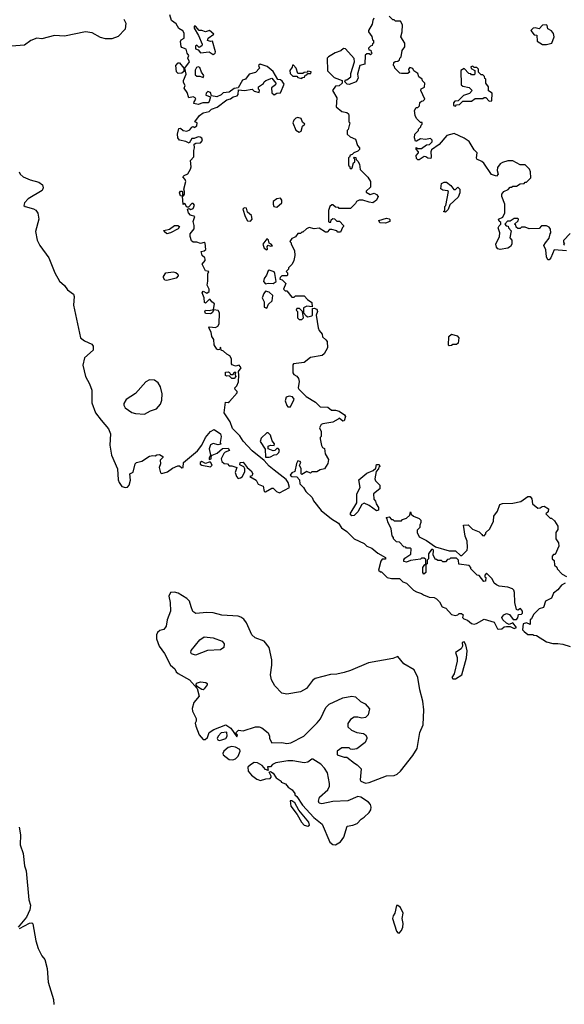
# Model space of a CAD drawing. Extents: x 2029662 to 2246637, y 225654 to 401419.
# Tile 170 of 256: x 2071047 to 2075408, y 367867 to 375752. Entities that reach past the tile are written whole.
import ezdxf

# ---------------------------------------------------------------- set-up
doc = ezdxf.new("R2010")
doc.units = 0

msp = doc.modelspace()

# ---------------------------------------------------------------- linework, layer by layer
at = {"layer": '0CON20XD'}
for points in [[(2071880, 375755), (2071897.5, 375725), (2071892.5, 375675), (2071835, 375617.5), (2071785, 375600), (2071735, 375600), (2071695, 375608.8), (2071627.3, 375647.3), (2071574.3, 375655.7), (2071405, 375620), (2071325, 375625.7), (2071225, 375598), (2071185, 375604), (2071135, 375586), (2071085, 375548.8), (2070915, 375535.6)], [(2071042.7, 374532.7), (2071051.2, 374515), (2071073.3, 374493.3), (2071129.7, 374469.7), (2071200.9, 374450.9), (2071230.6, 374430.6), (2071235.7, 374405), (2071227, 374383), (2071115, 374316.5), (2071085.7, 374285), (2071079.2, 374265), (2071090, 374255), (2071157, 374237), (2071175, 374226.2), (2071192.1, 374202.1), (2071199.4, 374155), (2071172.9, 374055), (2071187.4, 373987.4), (2071207.3, 373945), (2071279.1, 373845), (2071329.1, 373725), (2071365, 373657.1), (2071405, 373622.2), (2071428.9, 373588.9), (2071478, 373555), (2071482.5, 373535), (2071478.1, 373465), (2071534.7, 373204.7), (2071565, 373179.2), (2071623.3, 373155), (2071635, 373137.5), (2071633.8, 373105), (2071565, 373043.3), (2071551.5, 372985), (2071573.8, 372895), (2071606.9, 372835), (2071625.4, 372785.4), (2071624.8, 372684.8), (2071654.8, 372604.8), (2071699.6, 372545), (2071757.5, 372475), (2071774.5, 372435), (2071768.9, 372345), (2071781.2, 372265), (2071830.6, 372155), (2071836.4, 372066.4), (2071843.6, 372045), (2071864, 372015), (2071895, 372005.7), (2071910.9, 372009.1), (2071924.5, 372025.5), (2071933.3, 372065), (2071927.5, 372115), (2071955, 372127.5), (2071972.5, 372195), (2071982.5, 372205), (2072025, 372216), (2072085, 372257.5), (2072112.5, 372262.5), (2072131.7, 372258.3), (2072145, 372267.5), (2072165, 372270), (2072192.5, 372255), (2072192.5, 372245), (2072172.5, 372225), (2072173.3, 372195), (2072164.1, 372165.9), (2072175, 372122.5), (2072185, 372117.5), (2072229.5, 372130.5), (2072269.3, 372160.7), (2072311.7, 372178.3), (2072325, 372178.8), (2072344.2, 372164.2), (2072355, 372166.7), (2072357.5, 372205), (2072471.7, 372298.3), (2072504.2, 372345.8), (2072533.9, 372406.1), (2072575, 372453.3), (2072605, 372470), (2072655.9, 372435.9), (2072660, 372415), (2072652.5, 372365), (2072656.7, 372353.3), (2072635, 372347.5), (2072595, 372358.8), (2072573.2, 372346.8), (2072563.2, 372316.8), (2072573.3, 372265), (2072563.3, 372243.3), (2072565, 372230), (2072580, 372235), (2072580, 372255), (2072587.5, 372265), (2072628.3, 372281.7), (2072671.7, 372318.3), (2072715, 372320), (2072727.5, 372302.5), (2072690.8, 372289.2), (2072681.4, 372278.6), (2072658.6, 372235), (2072664.4, 372214.4), (2072685, 372198.8), (2072710, 372195), (2072725, 372180), (2072745, 372180), (2072786.2, 372166.2), (2072771.9, 372125), (2072782.7, 372092.7), (2072795, 372078.8), (2072815, 372082.5), (2072827.8, 372092.2), (2072848.8, 372131.2), (2072850, 372155), (2072841.2, 372171.2), (2072808.3, 372188.3), (2072813.3, 372206.7), (2072835, 372207.5), (2072867.5, 372165), (2072898.8, 372138.8), (2072912.5, 372115), (2072905, 372100), (2072890, 372095), (2072940, 372065), (2072955, 372032.5), (2072995, 372017.5), (2073003.8, 371975), (2073015, 371970.8), (2073065, 372001.2), (2073075, 372001.2), (2073102.7, 371972.7), (2073125.9, 371964.1), (2073207.5, 372005), (2073196.2, 372045), (2073179.7, 372069.7), (2073084.3, 372144.3), (2073045, 372176.7), (2073003.3, 372223.3), (2072908.8, 372298.8), (2072835, 372376.7), (2072810.3, 372420.3), (2072749.5, 372479.5), (2072731.2, 372531.2), (2072682.9, 372602.9), (2072695, 372690), (2072715, 372687.5), (2072726.4, 372693.6), (2072787.5, 372765), (2072787.5, 372775), (2072771.7, 372791.7), (2072770, 372805), (2072785, 372820), (2072798.8, 372851.2), (2072802.5, 372905), (2072797.5, 372935), (2072820, 372965), (2072805, 372986.7), (2072775, 372976.2), (2072748.3, 372988.3), (2072743, 372997), (2072742.5, 373035), (2072729.3, 373059.3), (2072705, 373072.5), (2072678.3, 373098.3), (2072660, 373105), (2072655, 373130), (2072648.3, 373111.7), (2072635, 373107.5), (2072625, 373113.3), (2072605, 373147.5), (2072600, 373190), (2072586.2, 373215), (2072580, 373250), (2072560, 373285), (2072567, 373293), (2072615, 373287.5), (2072633, 373297), (2072643, 373317), (2072647.5, 373405), (2072635, 373422.5), (2072601.7, 373428.3), (2072587.5, 373405), (2072575, 373397.5), (2072535, 373400), (2072530, 373415), (2072535, 373426.7), (2072565, 373422.5), (2072598.3, 373431.7), (2072606.7, 373476.7), (2072585, 373492.5), (2072571.7, 373511.7), (2072565, 373512.5), (2072535, 373482.5), (2072527, 373487), (2072524, 373525), (2072508.8, 373565), (2072515, 373577.5), (2072545, 373563.3), (2072563.6, 373576.4), (2072563.3, 373595), (2072546.7, 373625), (2072553, 373657), (2072552.5, 373717.5), (2072560, 373735), (2072535, 373740), (2072507.5, 373795), (2072532.5, 373825), (2072532.5, 373835), (2072530, 373845), (2072507.5, 373865), (2072500, 373895), (2072525, 373900), (2072538, 373912), (2072531.7, 373961.7), (2072525, 373967.5), (2072495, 373960), (2072465, 373970), (2072435, 373970), (2072422.3, 373982.3), (2072410.8, 374015), (2072412.5, 374037.5), (2072442.5, 374077.5), (2072443.8, 374105), (2072436.7, 374135), (2072450, 374175), (2072415, 374187.5), (2072397.5, 374205), (2072390, 374235), (2072405, 374240), (2072416.7, 374233.3), (2072435, 374240), (2072447, 374267), (2072435, 374280), (2072425, 374280), (2072398.3, 374251.7), (2072385, 374250), (2072370, 374280), (2072355, 374272.5), (2072350, 374340), (2072335, 374342.5), (2072327.5, 374365), (2072335, 374380), (2072345, 374380), (2072350, 374375), (2072350, 374340), (2072358.3, 374341.7), (2072366.4, 374353.6), (2072367.5, 374375), (2072360, 374395), (2072376.7, 374455), (2072371.7, 374471.7), (2072353.3, 374495), (2072362.5, 374505), (2072393.1, 374516.9), (2072415.6, 374554.4), (2072419.2, 374575), (2072413.8, 374625), (2072440, 374655), (2072440.8, 374705), (2072447.5, 374725), (2072442.5, 374755), (2072457, 374763), (2072495, 374765.6), (2072510, 374785), (2072503.8, 374803.8), (2072491.5, 374811.5), (2072475, 374812.9), (2072445, 374800), (2072425, 374800), (2072405, 374763.3), (2072375.9, 374775.9), (2072326, 374786), (2072313.5, 374805), (2072309.2, 374835), (2072320.5, 374879.5), (2072335, 374882.5), (2072354.4, 374864.4), (2072385, 374860), (2072409.3, 374870.7), (2072425, 374892.5), (2072435, 374897.5), (2072445, 374890), (2072465, 374902.5), (2072467.5, 374925), (2072450, 374935), (2072486, 374985), (2072516.7, 375005), (2072564.3, 375015.7), (2072583.3, 375035), (2072628.3, 375051.7), (2072705, 375109.2), (2072735, 375119.2), (2072755, 375134.2), (2072788.9, 375141.1), (2072796.9, 375153.1), (2072798.8, 375191.2), (2072845.7, 375184.3), (2072907, 375197), (2072925, 375180), (2072965, 375170), (2072967.5, 375187.5), (2072960, 375195), (2072960, 375215), (2072998.3, 375241.7), (2073003.3, 375255), (2073016.7, 375265), (2073065, 375282.5), (2073098.8, 375245), (2073095, 375230), (2073063, 375207), (2073066.4, 375166.4), (2073085, 375150), (2073105, 375162.5), (2073135, 375166.7), (2073164, 375235), (2073148.8, 375258.8), (2073135, 375271.2), (2073113.8, 375273.8), (2073076.4, 375336.4), (2073028.3, 375378.3), (2072973.3, 375396.7), (2072960, 375385), (2072967.5, 375365), (2072935, 375328.8), (2072883.1, 375316.9), (2072855, 375276.7), (2072831.4, 375268.6), (2072795, 375206.7), (2072765, 375200), (2072725, 375170.8), (2072675, 375166.2), (2072660.5, 375149.5), (2072625.9, 375134.1), (2072583.3, 375143.3), (2072575, 375170), (2072552.5, 375177.5), (2072538.8, 375165), (2072537.5, 375147.5), (2072573.3, 375135), (2072565, 375097.5), (2072555, 375086.7), (2072513.9, 375086.1), (2072475, 375072.5), (2072441.7, 375081.7), (2072442.5, 375095), (2072456.7, 375115), (2072452.5, 375125), (2072435, 375133.3), (2072400, 375125), (2072388.8, 375168.8), (2072363.3, 375205), (2072372.5, 375225), (2072358.3, 375248.3), (2072357.5, 375265), (2072380, 375315), (2072370, 375365), (2072407.5, 375415), (2072393, 375443), (2072400, 375465), (2072386.7, 375485), (2072380, 375515), (2072345, 375530), (2072338.3, 375538.3), (2072333.6, 375576.4), (2072340, 375590), (2072363.3, 375605), (2072363.3, 375645), (2072353.9, 375663.9), (2072321.7, 375681.7), (2072299.5, 375719.5), (2072261.2, 375745), (2072250, 375790)], [(2073882.5, 375765), (2073873.6, 375746.4), (2073870, 375715), (2073840, 375665), (2073840, 375655), (2073867, 375617), (2073871.7, 375591.7), (2073880, 375585), (2073880, 375565), (2073871.7, 375558.3), (2073870, 375545), (2073855, 375540), (2073840, 375525), (2073841.7, 375511.7), (2073858.3, 375508.3), (2073861.7, 375491.7), (2073870, 375485), (2073855, 375470), (2073845, 375480), (2073825, 375480), (2073811.7, 375468.3), (2073810, 375395), (2073770, 375385), (2073752.5, 375315), (2073757.5, 375285), (2073740, 375255), (2073685, 375233.3), (2073670, 375235), (2073650, 375255), (2073655, 375270), (2073665, 375270), (2073697.5, 375295), (2073698.3, 375321.7), (2073727.5, 375415), (2073725, 375440), (2073655, 375520), (2073638.3, 375521.7), (2073617, 375503), (2073573, 375487), (2073520, 375455), (2073510, 375445), (2073511.7, 375341.7), (2073565, 375290), (2073630, 375265), (2073630, 375245), (2073605, 375222.5), (2073575, 375220), (2073552.5, 375185), (2073586.1, 375126.1), (2073580, 375055), (2073626.4, 375016.4), (2073665, 375010), (2073678.3, 374998.3), (2073683.3, 374985), (2073682.5, 374935), (2073690, 374925), (2073677, 374873), (2073670, 374865), (2073670, 374835), (2073693, 374813), (2073736.4, 374796.4), (2073752.5, 374745), (2073766.7, 374725), (2073767, 374713), (2073755, 374700), (2073723, 374687), (2073708.3, 374671.7), (2073691.7, 374668.3), (2073688.3, 374651.7), (2073680, 374645), (2073680, 374585), (2073688.3, 374578.3), (2073691.7, 374561.7), (2073705, 374560), (2073710, 374565), (2073720, 374605), (2073730, 374615), (2073730, 374635), (2073720, 374645), (2073725, 374650), (2073738.3, 374648.3), (2073741.7, 374631.7), (2073755, 374620), (2073767.5, 374595), (2073773, 374553), (2073835, 374490), (2073856.4, 374456.4), (2073855, 374410), (2073821.7, 374378.3), (2073821.7, 374371.7), (2073852.5, 374352.5), (2073885, 374362.5), (2073905, 374352.5), (2073916.2, 374335), (2073905, 374307.5), (2073875, 374286.7), (2073845, 374290), (2073795, 374307.5), (2073765, 374307.5), (2073743.6, 374296.4), (2073735, 374280), (2073695, 374240), (2073605, 374240), (2073598.3, 374248.3), (2073575, 374250), (2073555, 374270), (2073545, 374270), (2073530, 374255), (2073520, 374225), (2073520, 374135), (2073525, 374130), (2073538.3, 374131.7), (2073541.7, 374148.3), (2073555, 374160), (2073568.3, 374158.3), (2073585, 374140), (2073608.3, 374138.3), (2073640, 374105), (2073640, 374095), (2073631.7, 374088.3), (2073615, 374050), (2073595, 374050), (2073585, 374060), (2073545, 374072.5), (2073528.3, 374071.7), (2073508.3, 374051.7), (2073495, 374050), (2073445, 374083.3), (2073405, 374077.5), (2073365, 374087.5), (2073343.6, 374076.4), (2073315, 374050), (2073305, 374050), (2073295, 374040), (2073275, 374040), (2073256.4, 374013.6), (2073240, 374005), (2073225, 374000), (2073210, 373975), (2073220, 373965), (2073220, 373955), (2073247.5, 373905), (2073250, 373865), (2073242.5, 373825), (2073227.5, 373795), (2073200, 373765), (2073200, 373755), (2073180, 373735), (2073190, 373725), (2073190, 373705), (2073185, 373700), (2073145, 373700), (2073131.7, 373688.3), (2073130, 373675), (2073148.3, 373668.3), (2073178.3, 373638.3), (2073160, 373595), (2073171.7, 373581.7), (2073185, 373580), (2073225, 373530), (2073245, 373530), (2073255, 373540), (2073325, 373540), (2073350.7, 373510.7), (2073386.1, 373486.1), (2073388.3, 373451.7), (2073345, 373457.5), (2073320, 373445), (2073320, 373405), (2073341.7, 373381.7), (2073355, 373372.5), (2073385, 373380), (2073390, 373385), (2073391.7, 373438.3), (2073405, 373442.5), (2073426.7, 373435), (2073432.5, 373415), (2073420, 373385), (2073436.7, 373285), (2073443.9, 373263.9), (2073467.5, 373235), (2073471.7, 373211.7), (2073499.3, 373189.3), (2073507.5, 373175), (2073512.5, 373125), (2073484.1, 373075.9), (2073467.9, 373062.1), (2073375, 373048), (2073325, 373007.5), (2073240, 372995), (2073232.5, 372987.5), (2073232.5, 372925), (2073240.7, 372910.7), (2073265, 372896.7), (2073279.5, 372879.5), (2073283.3, 372855), (2073277.5, 372805), (2073283, 372793), (2073340, 372735), (2073415, 372690), (2073453, 372653), (2073515, 372648), (2073544, 372624), (2073575, 372626.2), (2073605, 372616.7), (2073648.3, 372588.3), (2073655.8, 372575), (2073645, 372540), (2073635, 372537.5), (2073605, 372560), (2073597, 372553), (2073555, 372530), (2073473, 372517), (2073460.7, 372509.3), (2073447.5, 372485), (2073460, 372455), (2073460, 372415), (2073452.5, 372407.5), (2073452.5, 372395), (2073463, 372343), (2073470, 372325), (2073487, 372317), (2073493.3, 372275), (2073519.5, 372229.5), (2073515, 372197.5), (2073486.7, 372155), (2073452.5, 372147.5), (2073425, 372131.4), (2073385, 372132.5), (2073375, 372120), (2073345, 372133.3), (2073305, 372110), (2073300, 372115), (2073300, 372155), (2073287.5, 372185), (2073296.7, 372205), (2073293, 372213), (2073275, 372220), (2073263, 372197), (2073250, 372135), (2073225, 372122.5), (2073213.3, 372105), (2073225, 372093.3), (2073265, 372090), (2073288.3, 372068.3), (2073290, 372035), (2073320, 372005), (2073336.7, 371975), (2073388, 371925), (2073398.6, 371898.6), (2073460.5, 371820.5), (2073543.9, 371753.9), (2073599.5, 371719.5), (2073622.3, 371682.3), (2073665, 371653.3), (2073723.9, 371593.9), (2073805, 371557.5), (2073826.8, 371536.8), (2073865, 371520.8), (2073915, 371478.8), (2073976.1, 371446.1), (2073977, 371433), (2073948.3, 371431.7), (2073937.5, 371415), (2073920, 371345), (2073935, 371330), (2073945, 371330), (2073990, 371285), (2074025, 371277.5), (2074088.3, 371278.3), (2074115, 371250), (2074145, 371240), (2074200, 371185), (2074225, 371170), (2074265, 371157.5), (2074280, 371145), (2074325, 371126.7), (2074365, 371126), (2074383.3, 371115), (2074409.1, 371089.1), (2074430.7, 371050.7), (2074459.3, 371039.3), (2074505, 370988), (2074535, 370981.2), (2074555, 370987.5), (2074565, 370997.5), (2074585, 370997.5), (2074597.5, 370985), (2074593.3, 370965), (2074602.5, 370955), (2074633.6, 370943.6), (2074665, 370916.7), (2074685, 370911.2), (2074705, 370916.2), (2074765, 370951.2), (2074845, 370927.5), (2074873.8, 370875), (2074882.1, 370872.1), (2074906.2, 370873.8), (2074925, 370890), (2074945, 370892.5), (2074973, 370893), (2075005, 370877.5), (2075025.9, 370884.1), (2074995, 370922.5), (2074965, 370910), (2074945, 370918.8), (2074916, 370945), (2074906, 370965), (2074922.5, 370987.5), (2074945, 370996), (2074967.7, 370987.7), (2074999.3, 370949.3), (2075025, 370950), (2075035, 370962.5), (2075040.7, 370989.3), (2075065, 370991.2), (2075071.7, 370998.3), (2075073.8, 371015), (2075056.1, 371036.1), (2075035, 371022.5), (2075025, 371030), (2075012.5, 371085), (2075010, 371165), (2075003.6, 371183.6), (2074993.6, 371193.6), (2074955, 371207.5), (2074885, 371216.7), (2074865, 371227.5)], [(2074605, 374803.3), (2074525, 374840), (2074466.4, 374823.6), (2074405, 374752.5), (2074345, 374710), (2074337.5, 374695), (2074342.5, 374655), (2074338.3, 374641.7), (2074315, 374642.5), (2074300, 374655), (2074285, 374657.5), (2074245, 374630), (2074235, 374630), (2074225, 374640), (2074222.5, 374665), (2074240, 374685), (2074240, 374695), (2074220, 374715), (2074221.7, 374728.3), (2074235, 374720), (2074265, 374720), (2074305, 374750), (2074328.3, 374751.7), (2074350, 374775), (2074348.3, 374788.3), (2074335, 374800), (2074295, 374792.5), (2074255, 374797.5), (2074225, 374780), (2074215, 374780), (2074207.5, 374805), (2074210, 374835), (2074240, 374865), (2074240, 374875), (2074260, 374895), (2074261.7, 374908.3), (2074270, 374915), (2074268.3, 374928.3), (2074255, 374930), (2074225, 374960), (2074212.5, 374985), (2074207.5, 375025), (2074221.7, 375048.3), (2074235, 375050), (2074248.3, 375061.7), (2074251.7, 375088.3), (2074265, 375100), (2074278.3, 375101.7), (2074290, 375115), (2074260, 375185), (2074261.7, 375198.3), (2074288.3, 375211.7), (2074290, 375245), (2074271.7, 375261.7), (2074270, 375275), (2074242.5, 375295), (2074235, 375320), (2074201.7, 375341.7), (2074195, 375360), (2074171.7, 375368.3), (2074160, 375355), (2074161.7, 375341.7), (2074170, 375335), (2074155, 375320), (2074105, 375320), (2074090, 375325), (2074050, 375365), (2074048.3, 375378.3), (2074040, 375385), (2074041.7, 375408.3), (2074053, 375417), (2074075, 375420), (2074088.3, 375431.7), (2074090, 375445), (2074100, 375455), (2074110, 375505), (2074130, 375535), (2074130, 375565), (2074097.5, 375615), (2074110, 375655), (2074111.7, 375711.7), (2074095, 375740), (2074055, 375740), (2074045, 375750), (2074035, 375750), (2074005, 375780)], [(2072595, 375472.5), (2072612.5, 375485), (2072613.3, 375495), (2072590, 375580), (2072575, 375576.7), (2072550, 375585), (2072556.2, 375605), (2072600, 375635), (2072566.7, 375666.7), (2072535, 375653.8), (2072505, 375666), (2072485, 375666.7), (2072455, 375700), (2072445, 375700), (2072443.3, 375685), (2072477.5, 375625), (2072506.7, 375555), (2072505, 375543.3), (2072485, 375530), (2072465, 375547.5), (2072455, 375542.5), (2072455, 375520), (2072475, 375510), (2072495, 375487.5), (2072565, 375493.8), (2072595, 375472.5)], [(2075265, 375554), (2075306.7, 375565), (2075327.5, 375615), (2075321.2, 375641.2), (2075304, 375664), (2075275, 375680), (2075270, 375705), (2075265, 375710), (2075233, 375707), (2075205, 375680), (2075175, 375687.5), (2075157, 375683), (2075140, 375665), (2075165, 375630), (2075188.3, 375628.3), (2075190.7, 375580.7), (2075234, 375554), (2075265, 375554)], [(2072315, 375320.8), (2072301.9, 375335), (2072296, 375385), (2072315, 375407.5), (2072325, 375407.5), (2072360, 375365), (2072361.7, 375338.3), (2072345, 375323.8), (2072315, 375320.8)], [(2072515, 375290), (2072520, 375305), (2072501.4, 375331.4), (2072489.3, 375369.3), (2072475, 375373.3), (2072461.7, 375368.3), (2072451.7, 375348.3), (2072451.7, 375311.7), (2072465, 375298.8), (2072488.8, 375298.8), (2072515, 375290)], [(2073305, 375280), (2073311.7, 375288.3), (2073328.3, 375291.7), (2073331.7, 375308.3), (2073345, 375310), (2073355, 375320), (2073378.3, 375321.7), (2073380, 375335), (2073355, 375340), (2073348.3, 375331.7), (2073325, 375330), (2073315, 375320), (2073275, 375320), (2073260, 375365), (2073238.3, 375388.3), (2073231.7, 375388.3), (2073228.3, 375371.7), (2073210, 375345), (2073211.7, 375321.7), (2073235, 375300), (2073265, 375300), (2073275, 375290), (2073305, 375280)], [(2074535, 375060), (2074545, 375070), (2074568.3, 375071.7), (2074595, 375100), (2074665, 375100), (2074695, 375120), (2074755, 375120), (2074765, 375130), (2074778.3, 375128.3), (2074805, 375100), (2074828.3, 375101.7), (2074830, 375165), (2074801.7, 375181.7), (2074800, 375215), (2074780, 375245), (2074780, 375275), (2074771.7, 375281.7), (2074768.3, 375298.3), (2074755, 375310), (2074741.7, 375311.7), (2074721.7, 375331.7), (2074720, 375355), (2074708.3, 375368.3), (2074685, 375370), (2074675, 375380), (2074660, 375375), (2074661.7, 375361.7), (2074690, 375345), (2074690, 375315), (2074685, 375310), (2074665, 375310), (2074658.3, 375318.3), (2074641.7, 375321.7), (2074605, 375360), (2074580, 375345), (2074581.7, 375231.7), (2074595, 375220), (2074645, 375210), (2074670, 375185), (2074648.3, 375161.7), (2074600, 375145), (2074558.3, 375101.7), (2074531.7, 375098.3), (2074520, 375085), (2074520, 375065), (2074535, 375060)], [(2073285, 374852), (2073299.7, 374860.3), (2073311.7, 374898.3), (2073330, 374915), (2073311.2, 374931.2), (2073300.9, 374960.9), (2073275, 374969.2), (2073257, 374963), (2073241.4, 374948.6), (2073233.3, 374925), (2073256.9, 374866.9), (2073285, 374852)], [(2075425, 373900), (2075325, 373910), (2075300, 373845), (2075285, 373830), (2075275, 373830), (2075263.6, 373853.6), (2075259.3, 373909.3), (2075242.5, 373945), (2075256.7, 373965), (2075287, 374003), (2075293, 374037), (2075300, 374045), (2075297.5, 374075), (2075285, 374090), (2075265, 374100), (2075225, 374100), (2075205, 374080), (2075125, 374077.5), (2075095, 374090), (2075065, 374090), (2075055, 374080), (2075035, 374080), (2075021.7, 374091.7), (2075018.3, 374108.3), (2075010, 374115), (2075038.3, 374141.7), (2075040, 374155), (2075035, 374160), (2075005, 374160), (2074975, 374140), (2074951.7, 374138.3), (2074930, 374115), (2074941.7, 374101.7), (2074958.3, 374098.3), (2074960, 374085), (2074981.7, 374061.7), (2074972.5, 374005), (2074987, 373987), (2074987.5, 373955), (2074976.7, 373935), (2074955, 373923.3), (2074895, 373912.5), (2074875, 373917.5), (2074865, 373930), (2074858.8, 373955), (2074887.5, 374015), (2074892.5, 374045), (2074877.5, 374085), (2074885, 374102.5), (2074900, 374115), (2074898.3, 374128.3), (2074885, 374140), (2074880, 374155), (2074915, 374170), (2074932.5, 374205), (2074932.5, 374275), (2074907.5, 374335), (2074906.7, 374355), (2074922.5, 374375), (2074958.3, 374391.7), (2074975, 374410), (2074985, 374410), (2074995, 374420), (2075025, 374420), (2075053, 374437), (2075085, 374440), (2075095, 374450), (2075105, 374450), (2075140, 374485), (2075137.5, 374535), (2075130, 374555), (2075095, 374590), (2075055, 374590), (2074995, 374622.5), (2074955, 374622.5), (2074911.7, 374608.3), (2074895, 374597.5), (2074871.7, 374568.3), (2074870, 374545), (2074877.5, 374515), (2074865, 374500), (2074825, 374512.5), (2074763.9, 374603.9), (2074747.5, 374617.5), (2074707.5, 374635), (2074703.3, 374645), (2074710, 374685), (2074685, 374710), (2074646.4, 374776.4), (2074605, 374803.3)], [(2074455, 374210), (2074440, 374215), (2074450, 374225), (2074450, 374255), (2074460, 374265), (2074480, 374375), (2074471.7, 374381.7), (2074435, 374387.5), (2074418.3, 374398.3), (2074425, 374440), (2074445, 374450), (2074465, 374450), (2074500, 374425), (2074523, 374393), (2074537, 374393), (2074555, 374410), (2074570, 374395), (2074570, 374365), (2074558.3, 374331.7), (2074491.7, 374268.3), (2074478.3, 374231.7), (2074455, 374210)], [(2073105, 374250), (2073146.7, 374285), (2073146.4, 374306.4), (2073135, 374323.3), (2073105, 374318), (2073077.5, 374295), (2073075.8, 374275), (2073082.5, 374255), (2073105, 374250)], [(2072895, 374140), (2072907.1, 374155), (2072902, 374185), (2072870, 374210), (2072863, 374243), (2072845, 374246.7), (2072833.8, 374235), (2072853.3, 374175), (2072871.1, 374141.1), (2072895, 374140)], [(2073975, 374123.3), (2073930, 374125), (2073922.5, 374145), (2073985, 374162.5), (2074005, 374157.5), (2074011.7, 374151.7), (2074010, 374135), (2073975, 374123.3)], [(2072225, 374036.2), (2072202.5, 374055), (2072200, 374065), (2072246.2, 374073.8), (2072285, 374103.3), (2072313, 374103), (2072327.5, 374095), (2072315, 374077.5), (2072255, 374044), (2072225, 374036.2)], [(2073025, 373910), (2073030, 373915), (2073027.5, 373935), (2073035, 373947.5), (2073055, 373937.5), (2073070, 373940), (2073060, 373955), (2073043.3, 373963.3), (2073037.7, 373987.7), (2073025, 373996.2), (2072993.8, 373955), (2073005, 373922.5), (2073025, 373910)], [(2075455, 374040), (2075400, 373985), (2075401.7, 373971.7), (2075410, 373965), (2075400, 373955), (2075408.3, 373948.3)], [(2073015, 373637.5), (2073035, 373642.5), (2073075, 373640), (2073100, 373655), (2073089.3, 373719.3), (2073083.3, 373733.3), (2073045, 373747.5), (2073035, 373740), (2073023.3, 373706.7), (2073005, 373680), (2073000, 373655), (2073015, 373637.5)], [(2072225, 373663.3), (2072210, 373665), (2072197.5, 373685), (2072197.5, 373695), (2072216.4, 373723.6), (2072275, 373733.8), (2072297.7, 373727.7), (2072313.3, 373715), (2072315, 373700), (2072298.3, 373681.7), (2072225, 373663.3)], [(2073025, 373442.5), (2073040, 373475), (2073068.8, 373501.2), (2073073, 373543), (2073045, 373570), (2073015, 373577.5), (2073000.5, 373559.5), (2072988.8, 373525), (2073003, 373493), (2073005, 373450), (2073025, 373442.5)], [(2073305, 373350), (2073320, 373365), (2073310, 373415), (2073288.3, 373438.3), (2073265, 373440), (2073260, 373425), (2073270, 373415), (2073270, 373365), (2073285, 373350), (2073305, 373350)], [(2074485, 373140), (2074480, 373145), (2074483.3, 373215), (2074505, 373232.5), (2074550.7, 373220.7), (2074562.5, 373205), (2074558.3, 373161.7), (2074545, 373150), (2074515, 373150), (2074505, 373142.5), (2074485, 373140)], [(2072765, 372877.5), (2072745, 372880), (2072725, 372900), (2072705, 372897.5), (2072693.6, 372903.6), (2072695, 372930), (2072715, 372932.5), (2072727, 372927), (2072735, 372910), (2072755, 372910), (2072765, 372930), (2072778.3, 372928.3), (2072770, 372915), (2072777.5, 372895), (2072765, 372877.5)], [(2072045, 372594.2), (2072095, 372620.6), (2072143.3, 372636.7), (2072175, 372674), (2072185.4, 372704.6), (2072187.3, 372755), (2072173, 372813), (2072154.6, 372844.6), (2072125, 372865.6), (2072085, 372867.1), (2072057.6, 372852.4), (2071975, 372759.2), (2071899.3, 372710.7), (2071881.7, 372678.3), (2071880.8, 372665), (2071892, 372645), (2071945.5, 372605.5), (2071975, 372598.1), (2072045, 372594.2)], [(2073215, 372652.5), (2073243.9, 372713.9), (2073230.8, 372730.8), (2073205, 372736.2), (2073181.7, 372728.3), (2073171.2, 372701.2), (2073185, 372662.5), (2073195, 372652.5), (2073215, 372652.5)], [(2073045, 372247.5), (2073055, 372252.5), (2073085, 372267.5), (2073105, 372270), (2073122.5, 372285), (2073126.7, 372305), (2073117, 372317), (2073105, 372317.5), (2073088.3, 372301.7), (2073075, 372300), (2073036.4, 372316.4), (2073035, 372336.7), (2073055, 372346.2), (2073085, 372342.5), (2073087.5, 372355), (2073068.8, 372378.8), (2073054.1, 372424.1), (2073035, 372442.5), (2073025, 372442.5), (2072980, 372400), (2072972.5, 372375), (2073011.7, 372311.7), (2073015, 372250), (2073045, 372247.5)], [(2072575, 372172), (2072587.5, 372185), (2072575, 372207.5), (2072565, 372210), (2072535, 372198.8), (2072505, 372213.3), (2072491.2, 372205), (2072492.5, 372192.5), (2072504.1, 372184.1), (2072575, 372172)], [(2073705, 371780), (2073693.3, 371795), (2073747, 371883), (2073746.7, 371955), (2073772.5, 372005), (2073763, 372067), (2073825, 372120), (2073878.3, 372141.7), (2073898.3, 372161.7), (2073905, 372190), (2073925, 372190), (2073930, 372175), (2073921.7, 372168.3), (2073920, 372155), (2073900, 372135), (2073890, 372075), (2073895, 372060), (2073930, 372025), (2073930, 371995), (2073880, 371955), (2073883, 371913), (2073897, 371897), (2073900, 371875), (2073920, 371845), (2073920, 371825), (2073905, 371820), (2073845, 371862.5), (2073805, 371880), (2073785, 371870), (2073755, 371810), (2073725, 371782.5), (2073705, 371780)], [(2074865, 371227.5), (2074845, 371240), (2074830, 371275), (2074785, 371320), (2074770, 371305), (2074771.7, 371291.7), (2074780, 371285), (2074777.5, 371255), (2074763.9, 371253.9), (2074725, 371300), (2074710, 371305), (2074660, 371355), (2074660, 371365), (2074645, 371380), (2074561.7, 371391.7), (2074560, 371425), (2074545, 371440), (2074495, 371440), (2074488.3, 371431.7), (2074471.7, 371428.3), (2074455, 371410), (2074435, 371410), (2074425, 371420), (2074395, 371420), (2074385, 371430), (2074375, 371430), (2074357.5, 371465), (2074360, 371505), (2074355, 371510), (2074345, 371510), (2074320, 371475), (2074320, 371435), (2074310, 371425), (2074310, 371395), (2074300, 371390), (2074300, 371325), (2074281.7, 371311.7), (2074274, 371324), (2074274.2, 371365.8), (2074291.7, 371388.3), (2074300, 371390), (2074298.3, 371428.3), (2074285, 371440), (2074265, 371440), (2074255, 371432.5), (2074175, 371422.5), (2074145, 371408.8), (2074123.6, 371413.6), (2074123, 371427), (2074130.7, 371439.3), (2074178.3, 371471.7), (2074180, 371515), (2074175, 371520), (2074145, 371520), (2074138.3, 371528.3), (2074121.7, 371531.7), (2074088.3, 371568.3), (2074065, 371570), (2074040, 371595), (2074040, 371605), (2074028.3, 371618.3), (2074021.2, 371675), (2073995, 371730), (2073990, 371755), (2073980, 371765), (2074005, 371770), (2074025, 371750), (2074035, 371750), (2074045, 371740), (2074105, 371740), (2074111.7, 371748.3), (2074145, 371760), (2074170, 371785), (2074175, 371810), (2074181.7, 371791.7), (2074200, 371775), (2074245, 371757.5), (2074257.5, 371745), (2074260, 371725), (2074250, 371705), (2074250, 371685), (2074230, 371665), (2074230, 371645), (2074245, 371610), (2074305, 371582.5), (2074375, 371530), (2074485, 371497.5), (2074535, 371497.5), (2074575, 371460), (2074588.3, 371461.7), (2074630, 371505), (2074632.5, 371525), (2074630, 371575), (2074612.5, 371615), (2074600, 371705), (2074637, 371707), (2074671.7, 371671.7), (2074725, 371650), (2074748.3, 371628.3), (2074751.7, 371621.7), (2074765, 371620), (2074780, 371635), (2074780, 371645), (2074810, 371675), (2074840, 371735), (2074842.5, 371775), (2074873.3, 371816.7), (2074890, 371870), (2074911.7, 371878.3), (2074995, 371881.2), (2075060, 371895), (2075115, 371932.5), (2075135, 371932.5), (2075147.5, 371915), (2075152.5, 371875), (2075195, 371840), (2075215, 371842.5), (2075230, 371855), (2075245, 371857.5), (2075280, 371835), (2075278.3, 371811.7), (2075260, 371795), (2075295, 371760), (2075305, 371760), (2075329.3, 371739.3), (2075356.2, 371695), (2075355, 371670), (2075340, 371645), (2075340, 371595), (2075361.7, 371561.7), (2075362.5, 371535), (2075335, 371470), (2075321.7, 371468.3), (2075310, 371455), (2075310, 371435), (2075325, 371420), (2075330, 371385), (2075347, 371367), (2075350, 371355), (2075390.7, 371310.7), (2075425, 371293.3)], [(2075415, 371240), (2075386.1, 371223.9), (2075355, 371187.5), (2075320.7, 371159.3), (2075305, 371120), (2075257.5, 371095), (2075240, 371045), (2075207, 371033), (2075162.1, 370987.9), (2075146, 370954), (2075133.3, 370945), (2075135, 370910), (2075105, 370921.2), (2075077.5, 370915), (2075073.8, 370865), (2075085, 370852.5), (2075115, 370830), (2075155, 370830), (2075163, 370823), (2075185, 370820), (2075265, 370771.2), (2075315, 370756), (2075355, 370757.5), (2075395, 370750), (2075455, 370732.5)], [(2073815, 369637.5), (2073845, 369643.8), (2073985, 369696), (2074045, 369700), (2074068.8, 369711.2), (2074095, 369733.8), (2074195, 369858.6), (2074228.8, 369915), (2074250.4, 370045), (2074276.9, 370105), (2074282.9, 370225), (2074275.5, 370295), (2074249.5, 370385), (2074235.6, 370485), (2074205.5, 370545.5), (2074122.5, 370595), (2074075, 370652.5), (2074034.2, 370635.8), (2073839.3, 370600.7), (2073695, 370540), (2073644.5, 370525.5), (2073585, 370511.9), (2073535, 370508.9), (2073412.5, 370475), (2073390, 370460), (2073344.5, 370395.5), (2073295, 370370), (2073185, 370350.6), (2073145, 370359.2), (2073088.9, 370418.9), (2073061.9, 370465), (2073054.4, 370505), (2073066.6, 370583.4), (2073065.5, 370625), (2073043.5, 370725), (2073004.7, 370774.7), (2072933.3, 370803.3), (2072905.6, 370825), (2072862.5, 370922.5), (2072841.1, 370951.1), (2072818.4, 370968.4), (2072795, 370976.4), (2072665, 370983.9), (2072595, 371002.7), (2072545, 371005.3), (2072457.2, 370997.2), (2072433.1, 371013.1), (2072419.3, 371049.3), (2072406.5, 371095), (2072385, 371117.5), (2072315, 371159.6), (2072285, 371167.5), (2072255, 371164.4), (2072241.5, 371135), (2072251.8, 371085), (2072253.8, 371015), (2072228, 370945), (2072220.6, 370895), (2072201.2, 370868.8), (2072169.7, 370860.3), (2072150, 370845), (2072142.9, 370825), (2072142.8, 370792.8), (2072164.4, 370735), (2072205.4, 370675.4), (2072255, 370582.5), (2072290, 370555), (2072300.4, 370530.4), (2072315, 370515.8), (2072406.8, 370466.8), (2072466.7, 370396.7), (2072483.8, 370335), (2072440, 370285), (2072428.1, 370235), (2072431.5, 370215), (2072460, 370155), (2072460, 370135), (2072451.2, 370118.8), (2072456, 370095), (2072485, 370026.2), (2072515, 369987.5), (2072531.7, 369988.3), (2072550, 370005), (2072562.5, 370045), (2072601.4, 370068.6), (2072696.4, 370106.4), (2072738.3, 370078.3), (2072785, 370010), (2072790, 370025), (2072781.7, 370031.7), (2072780, 370045), (2072798.3, 370061.7), (2072835, 370057.5), (2072935, 370088.8), (2072965, 370088.8), (2072985, 370081.2), (2073035, 370040), (2073046.7, 370015), (2073047.5, 369995), (2073065, 369960), (2073145, 369962.5), (2073185, 369956.7), (2073218.3, 369961.7), (2073322.5, 370015), (2073429.5, 370120.5), (2073456.1, 370153.9), (2073498, 370245), (2073525, 370272), (2073635, 370322.5), (2073705.8, 370335.8), (2073735, 370328.8), (2073775, 370292.5), (2073813.6, 370273.6), (2073846.4, 370233.6), (2073836.7, 370185), (2073816.1, 370163.9), (2073785, 370157.5), (2073755, 370166.7), (2073725, 370167.5), (2073695, 370147.5), (2073673.6, 370116.4), (2073675, 370090), (2073703.9, 370063.9), (2073745, 370043.3), (2073800, 370035), (2073816.4, 370026.4), (2073827, 370007), (2073827.5, 369995), (2073812.5, 369965), (2073745, 369912.5), (2073715, 369907.5), (2073695, 369910), (2073685, 369920), (2073625, 369920), (2073590, 369895), (2073590, 369865), (2073645, 369847.5), (2073667, 369847), (2073727, 369797), (2073750, 369785), (2073781.7, 369751.7), (2073773.3, 369665), (2073777.5, 369655), (2073815, 369637.5)], [(2072455, 370664.2), (2072423, 370673), (2072416.2, 370685), (2072418.8, 370701.2), (2072490, 370785), (2072525, 370811.2), (2072595, 370802), (2072667.5, 370775), (2072683.8, 370755), (2072681.2, 370725), (2072655, 370706), (2072550.3, 370699.7), (2072455, 370664.2)], [(2074513.8, 370473.8), (2074535, 370474.3), (2074585.7, 370505), (2074625, 370642.5), (2074628.9, 370698.9), (2074620, 370745), (2074605, 370770), (2074590, 370765), (2074592, 370735), (2074580.8, 370715), (2074536.7, 370685), (2074548.8, 370645), (2074549.2, 370615), (2074525.6, 370514.4), (2074507.5, 370485), (2074513.8, 370473.8)], [(2072515, 370386.7), (2072505, 370388.8), (2072470, 370410), (2072460, 370425), (2072461.2, 370438.8), (2072495, 370448.8), (2072537.5, 370445), (2072546.7, 370435), (2072546.7, 370425), (2072525, 370393.3), (2072515, 370386.7)], [(2072645, 369980), (2072665, 369984.3), (2072698, 369995), (2072707.5, 370015), (2072705, 370046.7), (2072659.3, 370040.7), (2072636.4, 370013.6), (2072627.5, 369995), (2072632.5, 369985), (2072645, 369980)], [(2072753.9, 369826.1), (2072775, 369832.5), (2072796.7, 369855), (2072812.5, 369895), (2072808.3, 369908.3), (2072775, 369927.5), (2072745, 369932.5), (2072715, 369924), (2072681.4, 369895), (2072672.5, 369875), (2072676.2, 369865), (2072725, 369828.8), (2072753.9, 369826.1)], [(2073575, 369143.3), (2073615, 369169.4), (2073643.1, 369205), (2073667.5, 369292.5), (2073715, 369300.8), (2073748.8, 369315), (2073780, 369350), (2073805, 369365.6), (2073845, 369404.2), (2073858.1, 369425), (2073861.9, 369445), (2073856.4, 369466.4), (2073840.8, 369485), (2073777, 369527), (2073755, 369531.2), (2073675, 369497.5), (2073555, 369492), (2073465, 369472.5), (2073445, 369477.5), (2073438.8, 369495), (2073446.2, 369525), (2073514.3, 369585.7), (2073527, 369613), (2073527.5, 369635), (2073510.5, 369720.5), (2073488.1, 369758.1), (2073459.1, 369789.1), (2073395, 369830), (2073385, 369830), (2073355, 369807.5), (2073325, 369801.2), (2073235, 369816), (2073195, 369816), (2073098.3, 369801.7), (2073072.1, 369787.9), (2073055, 369770), (2073031.7, 369768.3), (2073035, 369740), (2073015, 369747.5), (2072989.2, 369779.2), (2072950.5, 369800.5), (2072925, 369803.8), (2072895, 369786.2), (2072872.5, 369765), (2072876.2, 369735), (2072903.4, 369703.4), (2072945, 369670), (2072975, 369660), (2073017.3, 369672.7), (2073052.5, 369675), (2073061.2, 369685), (2073061.2, 369695), (2073043, 369727), (2073055, 369732.5), (2073075, 369717.5), (2073100.7, 369680.7), (2073140, 369655), (2073140, 369645), (2073175, 369632.5), (2073196.7, 369606.7), (2073227.5, 369585), (2073250, 369555), (2073250, 369545), (2073265, 369532.5), (2073311.8, 369461.8), (2073402.4, 369362.4), (2073468.8, 369308.8), (2073529.5, 369165), (2073555, 369146.7), (2073575, 369143.3)], [(2073355, 369294), (2073367.3, 369302.7), (2073360.8, 369325), (2073282.7, 369422.7), (2073250, 369480), (2073225, 369496.7), (2073213.3, 369496.7), (2073217.5, 369455), (2073268.2, 369388.2), (2073304.4, 369325), (2073325, 369302.9), (2073355, 369294)], [(2071042.2, 369285), (2071053.6, 369225), (2071051.5, 369145), (2071074.3, 369075), (2071085.6, 368975), (2071097.5, 368935), (2071120, 368705), (2071132.3, 368662.3), (2071128.5, 368625), (2071101.1, 368565), (2071033.8, 368485)], [(2074085, 368437.5), (2074105, 368457.5), (2074115.8, 368485), (2074117.1, 368515), (2074108.1, 368555), (2074117, 368597), (2074095, 368643.3), (2074075, 368657.5), (2074065, 368657.5), (2074051.7, 368598.3), (2074036.2, 368575), (2074032, 368555), (2074064.1, 368454.1), (2074075, 368440), (2074085, 368437.5)], [(2071045.5, 368474.5), (2071125, 368517.9), (2071145, 368519.4), (2071151.4, 368511.4), (2071176.2, 368375), (2071193.8, 368315), (2071224.5, 368254.5), (2071248.8, 368225), (2071266.9, 368155), (2071274.3, 368045), (2071318.6, 367905), (2071320, 367865)]]:
    msp.add_lwpolyline(points, dxfattribs=at)

doc.saveas('drawing.dxf')
